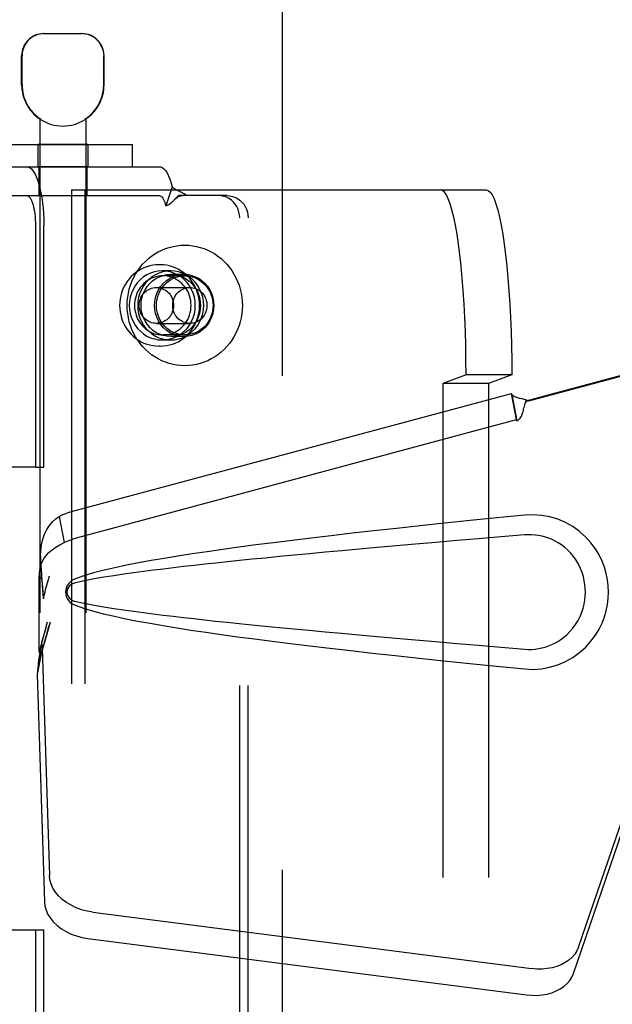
# Model space of a CAD drawing. Header units: inches. Extents: x 0 to 243, y 0 to 157.
# Tile 20 of 76: x 82 to 83.61, y 54.17 to 56.84. Entities that reach past the tile are written whole.
import ezdxf

# ---------------------------------------------------------------- set-up
doc = ezdxf.new("R2010")
doc.units = ezdxf.units.IN
doc.header["$LTSCALE"] = 13.357143
doc.header["$MEASUREMENT"] = 0
doc.linetypes.add('HIDDEN', pattern=[0.2, 0.1, -0.1])
doc.layers.add('02___PRT_ALL_AXES', color=7, linetype='CONTINUOUS')
doc.layers.add('DEFAULT_2', color=8, linetype='HIDDEN')

msp = doc.modelspace()

# ---------------------------------------------------------------- linework, layer by layer
at = {"layer": '02___PRT_ALL_AXES', "color": 8, "linetype": 'HIDDEN'}
for p, q in [((82.0091, 56.6599), (82.0091, 56.7384)), ((82.2321, 56.6599), (82.2321, 56.7384)), ((82.0581, 56.5676), (82.0581, 53.0984)), ((82.0599, 56.5676), (82.0581, 56.5676)), ((82.0599, 56.5676), (82.0599, 56.5663)), ((82.1813, 56.5676), (82.1813, 56.5663)), ((82.1831, 56.5676), (82.1813, 56.5676)), ((82.1831, 56.5676), (82.1831, 53.0984)), ((82.0526, 56.4984), (82.0526, 56.4384)), ((82.1886, 56.4984), (82.0526, 56.4984)), ((82.1886, 56.4984), (82.1886, 56.4384)), ((82.1886, 56.4384), (82.0526, 56.4384)), ((82.0556, 56.4384), (82.0556, 56.3604)), ((82.1856, 56.4384), (82.1856, 56.3604)), ((82.0556, 56.3604), (82.1856, 56.3604)), ((82.3843, 56.1734), (82.3805, 56.1734)), ((82.4125, 56.1569), (82.3897, 56.1569)), ((82.4491, 56.1474), (82.4125, 56.1474)), ((82.4125, 55.9699), (82.3897, 55.9699)), ((82.4491, 55.9794), (82.4125, 55.9794)), ((82.3843, 55.9534), (82.3805, 55.9534))]:
    msp.add_line(p, q, dxfattribs=at)
for points in [[(82.3897, 56.1569), (82.3789, 56.1562), (82.3683, 56.1542), (82.358, 56.1508), (82.3482, 56.1462), (82.3389, 56.1403), (82.3304, 56.1334), (82.3228, 56.1254), (82.3161, 56.1165), (82.3106, 56.1068), (82.3061, 56.0965), (82.3029, 56.0858), (82.301, 56.0747), (82.3003, 56.0634), (82.301, 56.0521), (82.3029, 56.041), (82.3061, 56.0302), (82.3106, 56.0199), (82.3161, 56.0103), (82.3228, 56.0014), (82.3304, 55.9934), (82.3389, 55.9864), (82.3482, 55.9806), (82.358, 55.976), (82.3683, 55.9726), (82.3789, 55.9706), (82.3897, 55.9699)], [(82.4125, 56.1569), (82.4017, 56.1562), (82.3911, 56.1542), (82.3808, 56.1508), (82.371, 56.1462), (82.3617, 56.1403), (82.3532, 56.1334), (82.3456, 56.1254), (82.3389, 56.1165), (82.3334, 56.1068), (82.3289, 56.0965), (82.3257, 56.0858), (82.3238, 56.0747), (82.3231, 56.0634), (82.3238, 56.0521), (82.3257, 56.041), (82.3289, 56.0302), (82.3334, 56.0199), (82.3389, 56.0103), (82.3456, 56.0014), (82.3532, 55.9934), (82.3617, 55.9864), (82.371, 55.9806), (82.3808, 55.976), (82.3911, 55.9726), (82.4017, 55.9706), (82.4125, 55.9699)], [(82.4125, 55.9794), (82.402, 55.9801), (82.3917, 55.9823), (82.3818, 55.9858), (82.3724, 55.9906), (82.3636, 55.9968), (82.3557, 56.004), (82.3488, 56.0123), (82.343, 56.0214), (82.3383, 56.0312), (82.3349, 56.0416), (82.3329, 56.0524), (82.3322, 56.0634), (82.3329, 56.0744), (82.3349, 56.0851), (82.3383, 56.0955), (82.343, 56.1054), (82.3488, 56.1145), (82.3557, 56.1228), (82.3636, 56.13), (82.3724, 56.1361), (82.3818, 56.141), (82.3917, 56.1445), (82.402, 56.1467), (82.4125, 56.1474)], [(82.4491, 55.9794), (82.4385, 55.9801), (82.4283, 55.9823), (82.4183, 55.9858), (82.4089, 55.9906), (82.4002, 55.9968), (82.3923, 56.004), (82.3853, 56.0123), (82.3795, 56.0214), (82.3749, 56.0312), (82.3715, 56.0416), (82.3694, 56.0524), (82.3687, 56.0634), (82.3694, 56.0744), (82.3715, 56.0851), (82.3749, 56.0955), (82.3795, 56.1054), (82.3853, 56.1145), (82.3923, 56.1228), (82.4002, 56.13), (82.4089, 56.1361), (82.4183, 56.141), (82.4283, 56.1445), (82.4385, 56.1467), (82.4491, 56.1474)], [(82.3897, 55.9699), (82.4006, 55.9706), (82.4111, 55.9726), (82.4214, 55.976), (82.4313, 55.9806), (82.4405, 55.9864), (82.449, 55.9934), (82.4566, 56.0014), (82.4633, 56.0103), (82.4689, 56.0199), (82.4733, 56.0302), (82.4765, 56.041), (82.4785, 56.0521), (82.4791, 56.0634), (82.4785, 56.0747), (82.4765, 56.0858), (82.4733, 56.0965), (82.4689, 56.1068), (82.4633, 56.1165), (82.4566, 56.1254), (82.449, 56.1334), (82.4405, 56.1403), (82.4313, 56.1462), (82.4214, 56.1508), (82.4111, 56.1542), (82.4006, 56.1562), (82.3897, 56.1569)], [(82.4125, 55.9699), (82.4234, 55.9706), (82.4339, 55.9726), (82.4442, 55.976), (82.4541, 55.9806), (82.4633, 55.9864), (82.4718, 55.9934), (82.4794, 56.0014), (82.4861, 56.0103), (82.4917, 56.0199), (82.4961, 56.0302), (82.4993, 56.041), (82.5013, 56.0521), (82.5019, 56.0634), (82.5013, 56.0747), (82.4993, 56.0858), (82.4961, 56.0965), (82.4917, 56.1068), (82.4861, 56.1165), (82.4794, 56.1254), (82.4718, 56.1334), (82.4633, 56.1403), (82.4541, 56.1462), (82.4442, 56.1508), (82.4339, 56.1542), (82.4234, 56.1562), (82.4125, 56.1569)], [(82.4125, 56.1474), (82.4231, 56.1467), (82.4333, 56.1445), (82.4433, 56.141), (82.4527, 56.1361), (82.4614, 56.13), (82.4693, 56.1228), (82.4762, 56.1145), (82.4821, 56.1054), (82.4867, 56.0955), (82.4901, 56.0851), (82.4922, 56.0744), (82.4929, 56.0634), (82.4922, 56.0524), (82.4901, 56.0416), (82.4867, 56.0312), (82.4821, 56.0214), (82.4762, 56.0123), (82.4693, 56.004), (82.4614, 55.9968), (82.4527, 55.9906), (82.4433, 55.9858), (82.4333, 55.9823), (82.4231, 55.9801), (82.4125, 55.9794)], [(82.4491, 56.1474), (82.4596, 56.1467), (82.4699, 56.1445), (82.4798, 56.141), (82.4892, 56.1361), (82.498, 56.13), (82.5059, 56.1228), (82.5128, 56.1145), (82.5186, 56.1054), (82.5233, 56.0955), (82.5267, 56.0851), (82.5287, 56.0744), (82.5294, 56.0634), (82.5287, 56.0524), (82.5267, 56.0416), (82.5233, 56.0312), (82.5186, 56.0214), (82.5128, 56.0123), (82.5059, 56.004), (82.498, 55.9968), (82.4892, 55.9906), (82.4798, 55.9858), (82.4699, 55.9823), (82.4596, 55.9801), (82.4491, 55.9794)], [(82.3912, 56.1434), (82.3849, 56.1431), (82.3786, 56.1423), (82.3724, 56.1409), (82.3663, 56.1391), (82.3605, 56.1367), (82.3548, 56.1337), (82.3493, 56.1304), (82.3442, 56.1265), (82.3394, 56.1222), (82.3349, 56.1176), (82.3308, 56.1125), (82.3271, 56.1071), (82.3239, 56.1015), (82.3211, 56.0955), (82.3188, 56.0894), (82.317, 56.083), (82.3157, 56.0766), (82.3149, 56.07), (82.3147, 56.0634)], [(82.4677, 56.0634), (82.4674, 56.07), (82.4666, 56.0766), (82.4653, 56.083), (82.4635, 56.0894), (82.4612, 56.0955), (82.4585, 56.1015), (82.4552, 56.1071), (82.4516, 56.1125), (82.4475, 56.1176), (82.443, 56.1222), (82.4382, 56.1265), (82.433, 56.1304), (82.4276, 56.1337), (82.4219, 56.1367), (82.416, 56.1391), (82.41, 56.1409), (82.4038, 56.1423), (82.3975, 56.1431), (82.3912, 56.1434)], [(82.3147, 56.0634), (82.3149, 56.0568), (82.3157, 56.0502), (82.317, 56.0438), (82.3188, 56.0374), (82.3211, 56.0313), (82.3239, 56.0253), (82.3271, 56.0196), (82.3308, 56.0143), (82.3349, 56.0092), (82.3394, 56.0045), (82.3442, 56.0003), (82.3493, 55.9964), (82.3548, 55.993), (82.3605, 55.9901), (82.3663, 55.9877), (82.3724, 55.9858), (82.3786, 55.9845), (82.3849, 55.9837), (82.3912, 55.9834)], [(82.3912, 55.9834), (82.3975, 55.9837), (82.4038, 55.9845), (82.41, 55.9858), (82.416, 55.9877), (82.4219, 55.9901), (82.4276, 55.993), (82.433, 55.9964), (82.4382, 56.0003), (82.443, 56.0045), (82.4475, 56.0092), (82.4516, 56.0143), (82.4552, 56.0196), (82.4585, 56.0253), (82.4612, 56.0313), (82.4635, 56.0374), (82.4653, 56.0438), (82.4666, 56.0502), (82.4674, 56.0568), (82.4677, 56.0634)]]:
    msp.add_lwpolyline(points, dxfattribs=at)
for radius, start, end in [(0.1115, 180, 235.907), (0.1105, 180, 236.6915), (0.1105, 303.3085, 360), (0.1115, 304.093, 360), (0.1115, 237.033, 302.967)]:
    msp.add_arc((82.1206, 56.6599), radius, start, end, dxfattribs=at)
at = {"layer": 'DEFAULT_2', "color": 8, "linetype": 'HIDDEN'}
for p, q in [((82.7144, 94.6084), (82.7144, 15.6384)), ((82.0691, 56.7984), (82.1721, 56.7984)), ((82.0101, 56.6599), (82.0101, 56.7384)), ((82.2311, 56.6599), (82.2311, 56.7384)), ((81.8994, 56.4984), (82.3094, 56.4984)), ((82.3094, 56.4384), (82.3094, 56.4984)), ((81.8994, 56.4384), (82.3094, 56.4384)), ((82.3094, 56.4384), (82.3816, 56.4384)), ((82.4165, 56.3842), (82.3993, 56.3329)), ((81.9176, 56.3604), (82.3816, 56.3604)), ((82.1438, 56.3759), (82.1438, 53.6259)), ((82.1438, 56.3759), (83.266, 56.3759)), ((82.1804, 56.3759), (82.1804, 53.6259)), ((82.5418, 56.3604), (82.4334, 56.3604)), ((82.5646, 56.3604), (82.5418, 56.3604)), ((82.4223, 56.3489), (82.4229, 56.3495)), ((82.0464, 56.2804), (82.0464, 55.6259)), ((82.0692, 55.6259), (82.0692, 56.2804)), ((82.5992, 53.7004), (82.5992, 56.3004)), ((82.622, 53.7004), (82.622, 56.3004)), ((82.4505, 56.1434), (82.3912, 56.1434)), ((82.3736, 56.1119), (82.4643, 56.1119)), ((82.3736, 56.0149), (82.4643, 56.0149)), ((82.4505, 55.9834), (82.3912, 55.9834)), ((83.3743, 55.8053), (83.6464, 55.8784)), ((83.382, 55.8053), (83.6541, 55.8784)), ((83.2118, 55.8759), (83.149, 55.8523)), ((83.149, 55.8523), (83.149, 54.1495)), ((83.2728, 55.8523), (83.149, 55.8523)), ((83.3356, 55.8759), (83.2118, 55.8759)), ((83.3356, 55.8759), (83.2728, 55.8523)), ((83.2728, 55.8523), (83.2728, 54.1495)), ((82.144, 55.5058), (83.3344, 55.8256)), ((83.3357, 55.8221), (83.3344, 55.8256)), ((83.348, 55.7546), (83.3344, 55.8256)), ((83.3357, 55.8221), (83.3492, 55.751)), ((83.382, 55.8053), (83.3743, 55.8053)), ((82.1575, 55.4347), (83.348, 55.7546)), ((83.3492, 55.751), (83.348, 55.7546)), ((82.0464, 55.6259), (81.4611, 55.6259)), ((82.0464, 55.6259), (82.0692, 55.6259)), ((82.1109, 55.493), (82.1244, 55.422)), ((83.3933, 55.4974), (83.3705, 55.4964)), ((82.0566, 55.327), (82.0586, 55.3489)), ((82.0566, 55.1255), (82.0566, 55.327)), ((82.0628, 55.327), (82.0566, 55.327)), ((82.063, 55.3256), (82.0631, 55.3247)), ((82.0631, 55.3247), (82.0632, 55.3237)), ((82.0632, 55.3237), (82.0634, 55.3213)), ((82.0634, 55.3213), (82.0644, 55.3091)), ((82.079, 55.3136), (82.0842, 55.3324)), ((82.0644, 55.3091), (82.0659, 55.2914)), ((82.0756, 55.3012), (82.079, 55.3136)), ((82.0659, 55.2914), (82.067, 55.2797)), ((82.067, 55.2797), (82.0679, 55.2699)), ((82.0784, 55.2072), (82.0566, 55.1255)), ((82.0861, 55.2072), (82.0842, 55.2002)), ((82.065, 55.137), (82.0514, 55.0659)), ((82.0627, 55.1531), (82.054, 55.0968)), ((82.065, 55.137), (82.0841, 54.5219)), ((82.0566, 55.1255), (82.0628, 55.1255)), ((82.0522, 55.0757), (82.0514, 55.0659)), ((82.0514, 55.0659), (82.0706, 54.4508)), ((83.5159, 54.3279), (83.6478, 54.7117)), ((83.5024, 54.2569), (83.6343, 54.6407)), ((82.2016, 54.4228), (83.3891, 54.2703)), ((81.8791, 54.3749), (82.0464, 54.3749)), ((82.0464, 54.3749), (82.0464, 53.7204)), ((82.0464, 54.3749), (82.0692, 54.3749)), ((82.0692, 53.7204), (82.0692, 54.3749)), ((82.1881, 54.3518), (83.3755, 54.1993))]:
    msp.add_line(p, q, dxfattribs=at)
for points in [[(82.0713, 56.7984), (82.0652, 56.7981), (82.0589, 56.7972), (82.0525, 56.7956), (82.0462, 56.7932), (82.0402, 56.7901), (82.0344, 56.7864), (82.0292, 56.7821), (82.0244, 56.7771), (82.0202, 56.7715), (82.0166, 56.7654), (82.0138, 56.7589), (82.0117, 56.7521), (82.0105, 56.7453), (82.0101, 56.7384)], [(82.212, 56.7821), (82.2068, 56.7864), (82.201, 56.7901), (82.195, 56.7932), (82.1887, 56.7956), (82.1823, 56.7972), (82.1761, 56.7981), (82.1699, 56.7984)], [(82.212, 56.7821), (82.2168, 56.7771), (82.221, 56.7715), (82.2246, 56.7654), (82.2274, 56.7589), (82.2295, 56.7521), (82.2307, 56.7453), (82.2311, 56.7384)], [(82.023, 56.4384), (82.0276, 56.4376), (82.032, 56.4354), (82.0364, 56.4316), (82.0407, 56.4264), (82.0448, 56.4197), (82.0487, 56.4118), (82.0523, 56.4025), (82.0557, 56.3921), (82.0587, 56.3806), (82.0614, 56.3682), (82.0638, 56.3549), (82.0657, 56.3409), (82.0672, 56.3263), (82.0683, 56.3112), (82.069, 56.296), (82.0692, 56.2804)], [(82.3816, 56.4384), (82.3856, 56.4378), (82.3895, 56.4361), (82.3933, 56.4332), (82.3971, 56.4292), (82.4008, 56.4242), (82.4043, 56.4181), (82.4076, 56.411), (82.4108, 56.4029), (82.4137, 56.394), (82.4165, 56.3842)], [(82.4165, 56.3842), (82.4194, 56.3817), (82.4224, 56.3796), (82.4255, 56.3777), (82.4285, 56.376), (82.4315, 56.3744), (82.4345, 56.373), (82.4374, 56.3717), (82.4402, 56.3703), (82.4432, 56.3689), (82.4461, 56.3673), (82.449, 56.3656), (82.4517, 56.3639), (82.4541, 56.3621), (82.4562, 56.3604)], [(82.023, 56.3604), (82.0253, 56.36), (82.0276, 56.3589), (82.0298, 56.3569), (82.032, 56.3543), (82.034, 56.3509), (82.036, 56.3469), (82.0379, 56.3422), (82.0396, 56.337), (82.0411, 56.3311), (82.0425, 56.3248), (82.0436, 56.3181), (82.0446, 56.311), (82.0454, 56.3036), (82.046, 56.296), (82.0463, 56.2883), (82.0464, 56.2804)], [(82.3816, 56.3604), (82.3836, 56.3601), (82.3856, 56.3592), (82.3876, 56.3578), (82.3895, 56.3558), (82.3913, 56.3532), (82.3931, 56.3501), (82.3948, 56.3465), (82.3964, 56.3424), (82.3979, 56.3379), (82.3993, 56.3329)], [(82.4223, 56.3489), (82.4249, 56.3514), (82.4273, 56.3534), (82.4297, 56.3552), (82.4321, 56.3568), (82.4345, 56.3581), (82.437, 56.3591), (82.4397, 56.3599), (82.4425, 56.3603), (82.4442, 56.3604)], [(82.4229, 56.3495), (82.4295, 56.3564), (82.4315, 56.3585), (82.4334, 56.3604)], [(82.5992, 56.3004), (82.5986, 56.3083), (82.5972, 56.3159), (82.5948, 56.3233), (82.5915, 56.3304), (82.5873, 56.3369), (82.5823, 56.3428), (82.5767, 56.348), (82.5705, 56.3524), (82.5637, 56.3558), (82.5566, 56.3583), (82.5493, 56.3599), (82.5418, 56.3604)], [(82.5646, 56.3604), (82.5721, 56.3599), (82.5794, 56.3583), (82.5865, 56.3558), (82.5933, 56.3524), (82.5995, 56.348), (82.6052, 56.3428), (82.6101, 56.3369), (82.6143, 56.3304), (82.6176, 56.3233), (82.62, 56.3159), (82.6215, 56.3083), (82.622, 56.3004)], [(83.2118, 55.8759), (83.2116, 55.9152), (83.211, 55.9541), (83.2099, 55.9926), (83.2084, 56.0304), (83.2065, 56.0672), (83.2042, 56.1029), (83.2016, 56.1371), (83.1985, 56.1698), (83.1951, 56.2006), (83.1914, 56.2294), (83.1874, 56.2561), (83.1831, 56.2804), (83.1786, 56.3022), (83.1738, 56.3214), (83.1689, 56.3378), (83.1637, 56.3514), (83.1585, 56.3621), (83.1531, 56.3697), (83.1477, 56.3743), (83.1422, 56.3759)], [(83.266, 56.3759), (83.2715, 56.3743), (83.2769, 56.3697), (83.2823, 56.3621), (83.2875, 56.3514), (83.2926, 56.3378), (83.2976, 56.3214), (83.3024, 56.3022), (83.3069, 56.2804), (83.3112, 56.2561), (83.3152, 56.2294), (83.3189, 56.2006), (83.3223, 56.1698), (83.3253, 56.1371), (83.328, 56.1029), (83.3303, 56.0672), (83.3322, 56.0304), (83.3337, 55.9926), (83.3347, 55.9541), (83.3354, 55.9152), (83.3356, 55.8759)], [(82.3993, 56.3329), (82.4014, 56.3335), (82.4035, 56.3343), (82.4056, 56.3352), (82.4077, 56.3364), (82.41, 56.3379), (82.4122, 56.3395), (82.4143, 56.3412), (82.4164, 56.343), (82.4185, 56.345), (82.4207, 56.3472), (82.4223, 56.3489)], [(82.2947, 56.0634), (82.295, 56.0745), (82.2961, 56.0856), (82.2979, 56.0966), (82.3004, 56.1074), (82.3037, 56.118), (82.3076, 56.1283), (82.3121, 56.1384), (82.3173, 56.1481), (82.3232, 56.1574), (82.3296, 56.1663), (82.3366, 56.1746), (82.3441, 56.1825), (82.3522, 56.1898), (82.3606, 56.1966), (82.3695, 56.2027), (82.3788, 56.2081), (82.3884, 56.2129), (82.3983, 56.217), (82.4085, 56.2203), (82.4188, 56.223), (82.4293, 56.2249), (82.4399, 56.226), (82.4505, 56.2264), (82.4612, 56.226), (82.4718, 56.2249), (82.4822, 56.223), (82.4926, 56.2203), (82.5027, 56.217), (82.5126, 56.2129), (82.5222, 56.2081), (82.5315, 56.2027), (82.5404, 56.1966), (82.5489, 56.1898), (82.5569, 56.1825), (82.5645, 56.1746), (82.5715, 56.1663), (82.5779, 56.1574), (82.5837, 56.1481), (82.5889, 56.1384), (82.5935, 56.1283), (82.5974, 56.118), (82.6006, 56.1074), (82.6032, 56.0966), (82.605, 56.0856), (82.606, 56.0745), (82.6064, 56.0634)], [(82.3805, 56.1734), (82.3722, 56.1731), (82.364, 56.1721), (82.3558, 56.1704), (82.3478, 56.1681), (82.34, 56.1651), (82.3325, 56.1615), (82.3252, 56.1573), (82.3183, 56.1525), (82.3117, 56.1472), (82.3056, 56.1413), (82.2999, 56.135), (82.2947, 56.1282), (82.29, 56.121), (82.2859, 56.1135), (82.2824, 56.1056), (82.2795, 56.0975), (82.2772, 56.0892), (82.2756, 56.0807), (82.2746, 56.0721), (82.2743, 56.0634)], [(82.4905, 56.0634), (82.4902, 56.0721), (82.4892, 56.0807), (82.4876, 56.0892), (82.4853, 56.0975), (82.4824, 56.1056), (82.4789, 56.1135), (82.4748, 56.1211), (82.4701, 56.1282), (82.4649, 56.135), (82.4593, 56.1413), (82.4531, 56.1472), (82.4466, 56.1525), (82.4396, 56.1573), (82.4324, 56.1615), (82.4248, 56.1651), (82.417, 56.168), (82.409, 56.1704), (82.4009, 56.172), (82.3926, 56.1731), (82.3843, 56.1734)], [(82.374, 56.0634), (82.3743, 56.0704), (82.3752, 56.0773), (82.3766, 56.0841), (82.3786, 56.0908), (82.3812, 56.0972), (82.3843, 56.1034), (82.3879, 56.1093), (82.3919, 56.1148), (82.3964, 56.12), (82.4014, 56.1247), (82.4067, 56.1289), (82.4123, 56.1327), (82.4182, 56.1359), (82.4244, 56.1386), (82.4307, 56.1407), (82.4372, 56.1422), (82.4439, 56.1431), (82.4505, 56.1434)], [(82.4505, 56.1434), (82.4572, 56.1431), (82.4638, 56.1422), (82.4703, 56.1407), (82.4767, 56.1386), (82.4829, 56.1359), (82.4888, 56.1327), (82.4944, 56.1289), (82.4997, 56.1247), (82.5046, 56.12), (82.5091, 56.1148), (82.5132, 56.1093), (82.5168, 56.1034), (82.5199, 56.0972), (82.5224, 56.0908), (82.5244, 56.0841), (82.5259, 56.0773), (82.5267, 56.0704), (82.527, 56.0634)], [(82.3273, 56.0634), (82.3275, 56.0679), (82.328, 56.0723), (82.329, 56.0767), (82.3304, 56.0809), (82.3321, 56.085), (82.3342, 56.0889), (82.3366, 56.0926), (82.3394, 56.0961), (82.3424, 56.0992), (82.3457, 56.1021), (82.3492, 56.1046), (82.353, 56.1068), (82.3569, 56.1086), (82.3609, 56.11), (82.3651, 56.1111), (82.3694, 56.1117), (82.3736, 56.1119)], [(82.3736, 56.1119), (82.3779, 56.1117), (82.3822, 56.1111), (82.3863, 56.11), (82.3904, 56.1086), (82.3943, 56.1068), (82.3981, 56.1046), (82.4016, 56.1021), (82.4049, 56.0992), (82.4079, 56.0961), (82.4107, 56.0926), (82.4131, 56.0889), (82.4152, 56.085), (82.4169, 56.0809), (82.4182, 56.0767), (82.4192, 56.0723), (82.4198, 56.0679), (82.42, 56.0634)], [(82.4179, 56.0634), (82.4181, 56.0679), (82.4187, 56.0723), (82.4197, 56.0767), (82.421, 56.0809), (82.4228, 56.085), (82.4248, 56.0889), (82.4273, 56.0926), (82.43, 56.0961), (82.433, 56.0992), (82.4363, 56.1021), (82.4399, 56.1046), (82.4436, 56.1068), (82.4475, 56.1086), (82.4516, 56.11), (82.4558, 56.1111), (82.46, 56.1117), (82.4643, 56.1119)], [(82.4643, 56.1119), (82.4686, 56.1117), (82.4728, 56.1111), (82.477, 56.11), (82.481, 56.1086), (82.4849, 56.1068), (82.4887, 56.1046), (82.4922, 56.1021), (82.4955, 56.0992), (82.4986, 56.0961), (82.5013, 56.0926), (82.5037, 56.0889), (82.5058, 56.085), (82.5075, 56.0809), (82.5089, 56.0767), (82.5099, 56.0723), (82.5105, 56.0679), (82.5107, 56.0634)], [(82.2743, 56.0634), (82.2746, 56.0547), (82.2756, 56.0461), (82.2773, 56.0376), (82.2795, 56.0293), (82.2824, 56.0211), (82.286, 56.0133), (82.29, 56.0057), (82.2947, 55.9985), (82.2999, 55.9918), (82.3056, 55.9854), (82.3117, 55.9796), (82.3183, 55.9743), (82.3252, 55.9695), (82.3324, 55.9653), (82.34, 55.9617), (82.3478, 55.9587), (82.3558, 55.9564), (82.364, 55.9547), (82.3722, 55.9537), (82.3805, 55.9534)], [(82.6064, 56.0634), (82.606, 56.0522), (82.605, 56.0412), (82.6032, 56.0302), (82.6006, 56.0194), (82.5974, 56.0088), (82.5935, 55.9985), (82.5889, 55.9884), (82.5837, 55.9787), (82.5779, 55.9694), (82.5715, 55.9605), (82.5645, 55.9521), (82.5569, 55.9443), (82.5489, 55.937), (82.5404, 55.9302), (82.5315, 55.9241), (82.5222, 55.9187), (82.5126, 55.9139), (82.5027, 55.9098), (82.4926, 55.9064), (82.4822, 55.9038), (82.4718, 55.9019), (82.4612, 55.9008), (82.4505, 55.9004), (82.4399, 55.9008), (82.4293, 55.9019), (82.4188, 55.9038), (82.4085, 55.9064), (82.3983, 55.9098), (82.3884, 55.9139), (82.3788, 55.9187), (82.3695, 55.9241), (82.3606, 55.9302), (82.3522, 55.937), (82.3441, 55.9443), (82.3366, 55.9521), (82.3296, 55.9605), (82.3232, 55.9694), (82.3173, 55.9787), (82.3121, 55.9884), (82.3076, 55.9985), (82.3037, 56.0088), (82.3004, 56.0194), (82.2979, 56.0302), (82.2961, 56.0412), (82.295, 56.0522), (82.2947, 56.0634)], [(82.3736, 56.0149), (82.3694, 56.0151), (82.3651, 56.0157), (82.3609, 56.0167), (82.3569, 56.0182), (82.353, 56.02), (82.3492, 56.0222), (82.3457, 56.0247), (82.3424, 56.0275), (82.3394, 56.0307), (82.3366, 56.0342), (82.3342, 56.0379), (82.3321, 56.0418), (82.3304, 56.0459), (82.329, 56.0501), (82.328, 56.0545), (82.3275, 56.0589), (82.3273, 56.0634)], [(82.42, 56.0634), (82.4198, 56.0589), (82.4192, 56.0545), (82.4182, 56.0501), (82.4169, 56.0459), (82.4152, 56.0418), (82.4131, 56.0379), (82.4107, 56.0342), (82.4079, 56.0307), (82.4049, 56.0275), (82.4016, 56.0247), (82.3981, 56.0222), (82.3943, 56.02), (82.3904, 56.0182), (82.3863, 56.0167), (82.3822, 56.0157), (82.3779, 56.0151), (82.3736, 56.0149)], [(82.4505, 55.9834), (82.4439, 55.9837), (82.4372, 55.9846), (82.4307, 55.9861), (82.4244, 55.9882), (82.4182, 55.9909), (82.4123, 55.9941), (82.4067, 55.9979), (82.4014, 56.0021), (82.3964, 56.0068), (82.3919, 56.012), (82.3879, 56.0175), (82.3843, 56.0234), (82.3812, 56.0296), (82.3786, 56.036), (82.3766, 56.0427), (82.3752, 56.0495), (82.3743, 56.0564), (82.374, 56.0634)], [(82.3843, 55.9534), (82.3926, 55.9537), (82.4008, 55.9547), (82.409, 55.9564), (82.417, 55.9587), (82.4248, 55.9617), (82.4324, 55.9653), (82.4396, 55.9695), (82.4466, 55.9743), (82.4531, 55.9796), (82.4593, 55.9854), (82.4649, 55.9918), (82.4701, 55.9986), (82.4748, 56.0057), (82.4789, 56.0133), (82.4824, 56.0212), (82.4853, 56.0293), (82.4876, 56.0376), (82.4892, 56.0461), (82.4902, 56.0547), (82.4905, 56.0634)], [(82.4643, 56.0149), (82.46, 56.0151), (82.4558, 56.0157), (82.4516, 56.0167), (82.4475, 56.0182), (82.4436, 56.02), (82.4399, 56.0222), (82.4363, 56.0247), (82.433, 56.0275), (82.43, 56.0307), (82.4273, 56.0342), (82.4248, 56.0379), (82.4228, 56.0418), (82.421, 56.0459), (82.4197, 56.0501), (82.4187, 56.0545), (82.4181, 56.0589), (82.4179, 56.0634)], [(82.527, 56.0634), (82.5267, 56.0564), (82.5259, 56.0495), (82.5244, 56.0427), (82.5224, 56.036), (82.5199, 56.0296), (82.5168, 56.0234), (82.5132, 56.0175), (82.5091, 56.012), (82.5046, 56.0068), (82.4997, 56.0021), (82.4944, 55.9979), (82.4888, 55.9941), (82.4829, 55.9909), (82.4767, 55.9882), (82.4703, 55.9861), (82.4638, 55.9846), (82.4572, 55.9837), (82.4505, 55.9834)], [(82.5107, 56.0634), (82.5105, 56.0589), (82.5099, 56.0545), (82.5089, 56.0501), (82.5075, 56.0459), (82.5058, 56.0418), (82.5037, 56.0379), (82.5013, 56.0342), (82.4986, 56.0307), (82.4955, 56.0275), (82.4922, 56.0247), (82.4887, 56.0222), (82.4849, 56.02), (82.481, 56.0182), (82.477, 56.0167), (82.4728, 56.0157), (82.4686, 56.0151), (82.4643, 56.0149)], [(83.3357, 55.8221), (83.3391, 55.8199), (83.3422, 55.8181), (83.3452, 55.8166), (83.3481, 55.8154), (83.3507, 55.8145), (83.3533, 55.8137), (83.3557, 55.813), (83.3582, 55.8125)], [(83.3492, 55.751), (83.3518, 55.7526), (83.3542, 55.7544), (83.3563, 55.7564), (83.3582, 55.7586), (83.36, 55.7611), (83.3616, 55.7638), (83.3629, 55.7666), (83.364, 55.7694), (83.365, 55.7725), (83.366, 55.7757), (83.3669, 55.7791), (83.3677, 55.7826), (83.3686, 55.7865), (83.3696, 55.7904), (83.3706, 55.7943), (83.3718, 55.7984)], [(83.3582, 55.8125), (83.363, 55.8113), (83.3658, 55.8106), (83.3688, 55.8098), (83.3718, 55.8089), (83.375, 55.8079), (83.3784, 55.8067), (83.382, 55.8053)], [(83.3718, 55.7984), (83.3729, 55.8018), (83.3743, 55.8053)], [(83.3718, 55.7984), (83.3724, 55.8), (83.3737, 55.8024), (83.3754, 55.804), (83.3773, 55.805), (83.3796, 55.8053)], [(82.1109, 55.493), (82.1188, 55.4968), (82.1269, 55.5002), (82.1353, 55.5032), (82.144, 55.5058)], [(82.0602, 55.3855), (82.0607, 55.4), (82.0626, 55.416), (82.066, 55.4311), (82.0708, 55.445), (82.0769, 55.4576), (82.0842, 55.4686), (82.0924, 55.4781), (82.1013, 55.4862), (82.1109, 55.493)], [(83.3705, 55.4964), (83.2954, 55.4889), (83.2232, 55.4816), (83.1539, 55.4744), (83.0874, 55.4674), (83.0235, 55.4605), (82.9622, 55.4538), (82.9034, 55.4472), (82.8469, 55.4407), (82.7928, 55.4343), (82.7408, 55.428), (82.691, 55.4218), (82.6431, 55.4157), (82.5973, 55.4096), (82.5533, 55.4035), (82.5111, 55.3975), (82.4706, 55.3915), (82.4319, 55.3855), (82.3948, 55.3794), (82.3592, 55.3733), (82.3252, 55.3671), (82.2927, 55.3608), (82.2617, 55.3542), (82.232, 55.3474), (82.2039, 55.3401), (82.1773, 55.3321), (82.1522, 55.3234)], [(83.3705, 55.0804), (83.3933, 55.0794), (83.4159, 55.081), (83.4381, 55.085), (83.4599, 55.0915), (83.4809, 55.1004), (83.5008, 55.1116), (83.5193, 55.1249), (83.5358, 55.1397), (83.5499, 55.1553), (83.5619, 55.1715), (83.5718, 55.188), (83.5798, 55.2046), (83.5862, 55.2213), (83.591, 55.238), (83.5944, 55.2548), (83.5964, 55.2716), (83.5971, 55.2883), (83.5964, 55.305), (83.5944, 55.3218), (83.591, 55.3386), (83.5862, 55.3554), (83.5798, 55.3721), (83.5718, 55.3887), (83.5619, 55.4052), (83.55, 55.4214), (83.5359, 55.4371), (83.5193, 55.4519), (83.5008, 55.4652), (83.4809, 55.4764), (83.4599, 55.4853), (83.4382, 55.4918), (83.4159, 55.4958), (83.3933, 55.4974)], [(82.1244, 55.422), (82.1323, 55.4258), (82.1404, 55.4291), (82.1488, 55.4321), (82.1575, 55.4347)], [(83.3704, 55.4429), (83.3071, 55.4376), (83.2459, 55.4324), (83.1868, 55.4274), (83.1299, 55.4225), (83.0751, 55.4177), (83.0223, 55.4131), (82.9715, 55.4086), (82.9227, 55.4042), (82.8759, 55.4), (82.8309, 55.3958), (82.7878, 55.3918), (82.7465, 55.3879), (82.707, 55.3841), (82.6693, 55.3804), (82.6333, 55.3769), (82.599, 55.3734), (82.5662, 55.37), (82.5349, 55.3667), (82.5048, 55.3635), (82.4757, 55.3603), (82.4474, 55.3571), (82.4198, 55.354), (82.3927, 55.3507), (82.3658, 55.3474), (82.3389, 55.344), (82.3121, 55.3404), (82.2853, 55.3367), (82.2585, 55.3327), (82.2317, 55.3285), (82.205, 55.3238), (82.1785, 55.3185), (82.1521, 55.3125)], [(83.3704, 55.1339), (83.3798, 55.1334), (83.3892, 55.1335), (83.3986, 55.1342), (83.4079, 55.1355), (83.4172, 55.1373), (83.4263, 55.1398), (83.4352, 55.1427), (83.4438, 55.1462), (83.4522, 55.1503), (83.4605, 55.1549), (83.4687, 55.1602), (83.4769, 55.1663), (83.4851, 55.1733), (83.4931, 55.1813), (83.501, 55.1905), (83.5084, 55.2006), (83.515, 55.2114), (83.5207, 55.2226), (83.5253, 55.2339), (83.5289, 55.245), (83.5316, 55.256), (83.5334, 55.2667), (83.5345, 55.2772), (83.5348, 55.2876), (83.5346, 55.298), (83.5336, 55.3084), (83.5319, 55.3191), (83.5294, 55.33), (83.5259, 55.3411), (83.5215, 55.3523), (83.516, 55.3636), (83.5095, 55.3745), (83.5022, 55.3848), (83.4943, 55.3942), (83.4863, 55.4024), (83.478, 55.4096), (83.4698, 55.4159), (83.4614, 55.4213), (83.453, 55.4261), (83.4445, 55.4303), (83.4357, 55.4339), (83.4268, 55.4369), (83.4176, 55.4394), (83.4083, 55.4413), (83.3989, 55.4426), (83.3894, 55.4433), (83.3799, 55.4434), (83.3704, 55.4429)], [(82.0586, 55.3489), (82.0597, 55.3557), (82.062, 55.3638), (82.0655, 55.372), (82.0701, 55.3801), (82.076, 55.388), (82.0831, 55.3956), (82.0916, 55.4028), (82.1012, 55.4096), (82.1122, 55.416), (82.1244, 55.422)], [(82.0602, 55.3855), (82.0602, 55.3798), (82.0601, 55.3718), (82.0598, 55.3645), (82.0594, 55.358), (82.059, 55.3521), (82.0587, 55.3489)], [(82.0611, 55.3663), (82.0602, 55.3834), (82.0602, 55.3855)], [(82.0679, 55.2699), (82.067, 55.2857), (82.0661, 55.3017), (82.0649, 55.3179), (82.0637, 55.3341), (82.0624, 55.3502), (82.0611, 55.3663)], [(82.0628, 55.327), (82.0628, 55.3269), (82.0629, 55.3267), (82.0629, 55.3264), (82.063, 55.326), (82.063, 55.3256)], [(82.1522, 55.3234), (82.1462, 55.3203), (82.1409, 55.3164), (82.1364, 55.3118), (82.1327, 55.3065), (82.1301, 55.3009), (82.1285, 55.2949), (82.1279, 55.2886), (82.1284, 55.2823), (82.13, 55.2763), (82.1326, 55.2706), (82.1362, 55.2653), (82.1408, 55.2605), (82.1461, 55.2566), (82.1522, 55.2534)], [(82.0679, 55.2699), (82.0693, 55.2763), (82.0708, 55.2825), (82.0724, 55.2888), (82.074, 55.295), (82.0756, 55.3012)], [(82.1521, 55.3125), (82.147, 55.3107), (82.1425, 55.3082), (82.1387, 55.305), (82.1356, 55.3013), (82.1334, 55.2972), (82.1321, 55.2928), (82.1317, 55.2882), (82.1321, 55.2835), (82.1336, 55.2792), (82.1358, 55.2752), (82.1389, 55.2716), (82.1427, 55.2685), (82.1471, 55.266), (82.1521, 55.2642)], [(82.1521, 55.2642), (82.1784, 55.2583), (82.2049, 55.253), (82.2315, 55.2483), (82.2583, 55.2441), (82.285, 55.2401), (82.3118, 55.2364), (82.3385, 55.2328), (82.3653, 55.2294), (82.3921, 55.2261), (82.4192, 55.2229), (82.4468, 55.2197), (82.475, 55.2165), (82.504, 55.2133), (82.5341, 55.2101), (82.5654, 55.2068), (82.5981, 55.2035), (82.6325, 55.2), (82.6685, 55.1964), (82.7062, 55.1927), (82.7457, 55.189), (82.787, 55.1851), (82.8301, 55.181), (82.8751, 55.1769), (82.922, 55.1726), (82.9709, 55.1683), (83.0217, 55.1637), (83.0746, 55.1591), (83.1295, 55.1543), (83.1865, 55.1494), (83.2456, 55.1444), (83.307, 55.1392), (83.3704, 55.1339)], [(82.1522, 55.2534), (82.1769, 55.2448), (82.2031, 55.2369), (82.2308, 55.2297), (82.2601, 55.2229), (82.2908, 55.2164), (82.3229, 55.2101), (82.3566, 55.2039), (82.3918, 55.1978), (82.4287, 55.1918), (82.4672, 55.1858), (82.5074, 55.1798), (82.5494, 55.1738), (82.5933, 55.1677), (82.6391, 55.1616), (82.6869, 55.1555), (82.7367, 55.1493), (82.7888, 55.143), (82.843, 55.1365), (82.8997, 55.13), (82.9588, 55.1234), (83.0204, 55.1166), (83.0847, 55.1097), (83.1518, 55.1026), (83.2217, 55.0954), (83.2946, 55.088), (83.3705, 55.0804)], [(82.0861, 55.2072), (82.0808, 55.1876), (82.0754, 55.1684), (82.07, 55.1495), (82.0646, 55.1311), (82.0593, 55.1136), (82.054, 55.0968)], [(82.0784, 55.2072), (82.0758, 55.1976), (82.0732, 55.1882), (82.0705, 55.1789), (82.0679, 55.1699), (82.0653, 55.1613), (82.0627, 55.1531)], [(82.0627, 55.1531), (82.063, 55.1503), (82.0634, 55.1475), (82.0638, 55.1448), (82.0642, 55.1421), (82.0646, 55.1395), (82.065, 55.137)], [(82.054, 55.0968), (82.0535, 55.0914), (82.0522, 55.0757)], [(82.2016, 54.4228), (82.1862, 54.4255), (82.1713, 54.4295), (82.1569, 54.4348), (82.1432, 54.4414), (82.1306, 54.449), (82.1191, 54.4576), (82.1091, 54.4671), (82.1006, 54.4773), (82.0937, 54.4881), (82.0887, 54.4992), (82.0855, 54.5104), (82.0841, 54.5219)], [(82.0706, 54.4508), (82.0719, 54.4394), (82.0751, 54.4281), (82.0802, 54.417), (82.087, 54.4063), (82.0956, 54.3961), (82.1056, 54.3866), (82.117, 54.378), (82.1297, 54.3703), (82.1433, 54.3638), (82.1577, 54.3585), (82.1726, 54.3545), (82.1881, 54.3518)], [(83.5159, 54.3279), (83.5117, 54.3182), (83.506, 54.3092), (83.4988, 54.3009), (83.4903, 54.2933), (83.4805, 54.2866), (83.4695, 54.2809), (83.4576, 54.2762), (83.4448, 54.2726), (83.4314, 54.2703), (83.4175, 54.2691), (83.4035, 54.2691), (83.3891, 54.2703)], [(83.3755, 54.1993), (83.3899, 54.1981), (83.404, 54.198), (83.4179, 54.1992), (83.4313, 54.2016), (83.444, 54.2052), (83.456, 54.2098), (83.4669, 54.2155), (83.4767, 54.2222), (83.4853, 54.2298), (83.4925, 54.2382), (83.4981, 54.2472), (83.5024, 54.2569)]]:
    msp.add_lwpolyline(points, dxfattribs=at)
for centre, start, end in [((82.0691, 56.7384), 90, 180), ((82.1721, 56.7384), 0, 90)]:
    msp.add_arc(centre, 0.06, start, end, dxfattribs=at)
msp.add_ellipse((82.0827, 55.2002), major_axis=(0.02, 0.0746), ratio=0.018459, start_param=-3.136658, end_param=-1.565862, dxfattribs=at)

doc.saveas('drawing.dxf')
